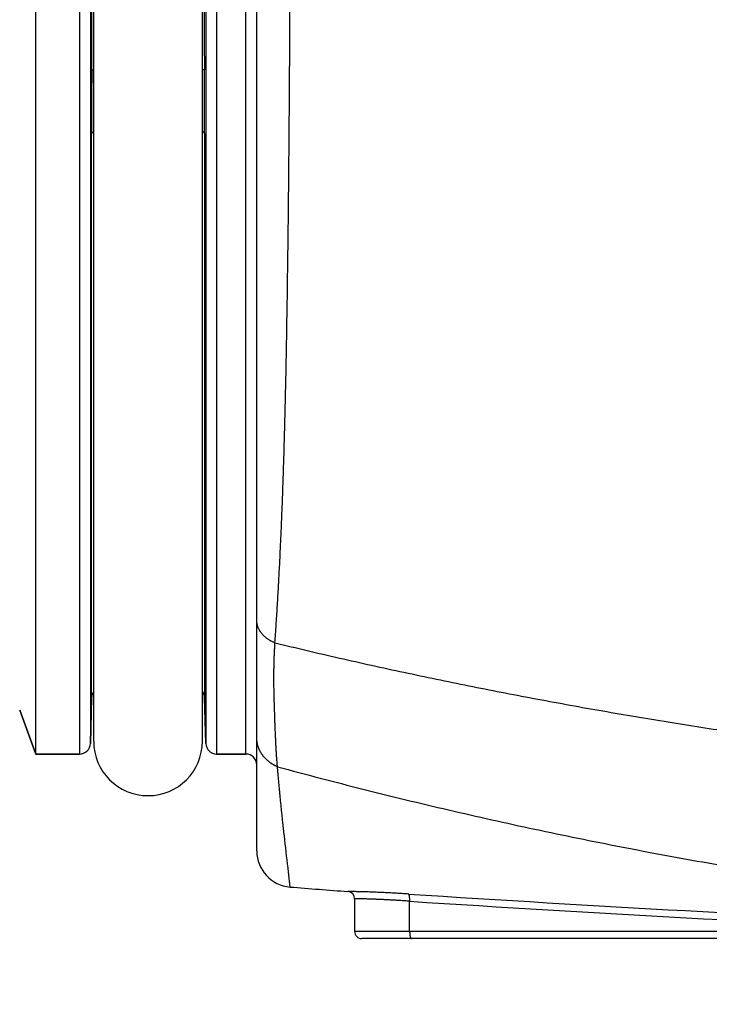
# Model space of a CAD drawing. Header units: millimetres. Extents: x 0 to 1300, y 0 to 891.
# Tile 91 of 148: x 389 to 398, y 464 to 477. Entities that reach past the tile are written whole.
import ezdxf

# ---------------------------------------------------------------- set-up
doc = ezdxf.new("R2010")
doc.units = ezdxf.units.MM
doc.header["$LTSCALE"] = 0.545669
doc.layers.add('NoLayerName_001', color=7, linetype='Continuous')
doc.layers.add('NoLayerName_008', color=7, linetype='Continuous')
doc.styles.get("Standard").update_dxf_attribs({"font": 'txt', "bigfont": 'extfont2'})
doc.dimstyles.get("Standard").update_dxf_attribs({"dimtxt": 2.5, "dimasz": 2.5, "dimexe": 1, "dimexo": 1, "dimtad": 1, "dimdec": 3, "dimzin": 0, "dimdsep": 46, "dimtxsty": 'Standard', "dimcen": 2.5, "dimadec": 3, "dimazin": 0, "dimtfac": 0.75, "dimtdec": 3, "dimtmove": 0, "dimatfit": 3, "dimfxl": 1, "dimarcsym": 0})

# ---------------------------------------------------------------- blocks, each defined once
blk = doc.blocks.new('_OPEN30')
at = {"color": 0, "linetype": 'ByBlock', "lineweight": -2}
for p, q in [((-1, 0.267949), (0, 0)), ((0, 0), (-1, -0.267949)), ((0, 0), (-1, 0))]:
    blk.add_line(p, q, dxfattribs=at)
blk = doc.blocks.new('*D32')
at = {"layer": 'Defpoints', "color": 0}
for p in [(376.05, 468.022), (430, 467.279), (376.05, 447.662)]:
    blk.add_point(p, dxfattribs=at)
at = {"layer": 'NoLayerName_001', "color": 0, "linetype": 'Continuous', "lineweight": 13}
for p, q in [((376.05, 465.022), (376.05, 444.662)), ((430, 464.279), (430, 444.662)), ((425.5, 447.662), (380.55, 447.662))]:
    blk.add_line(p, q, dxfattribs=at)
at = {"layer": 'NoLayerName_001', "color": 0, "lineweight": 13, "xscale": 4.5, "yscale": 4.5, "zscale": 4.5, "rotation": 180}
blk.add_blockref('_OPEN30', (376.05, 447.662), dxfattribs=at)
at = {"layer": 'NoLayerName_001', "color": 0, "lineweight": 13, "xscale": 4.5, "yscale": 4.5, "zscale": 4.5}
blk.add_blockref('_OPEN30', (430, 447.662), dxfattribs=at)
at = {"layer": 'NoLayerName_001', "color": 0, "lineweight": 13, "insert": (403.025, 456.815), "char_height": 10.5, "attachment_point": 5}
blk.add_mtext('\\W0.8000;５４', dxfattribs=at)
blk = doc.blocks.new('*D33')
at = {"layer": 'Defpoints', "color": 0}
for p in [(378.5, 537.5), (600, 535), (378.5, 404.675)]:
    blk.add_point(p, dxfattribs=at)
at = {"layer": 'NoLayerName_001', "color": 0, "linetype": 'Continuous', "lineweight": 13}
for p, q in [((378.5, 534.5), (378.5, 401.675)), ((600, 532), (600, 401.675)), ((595.5, 404.675), (383, 404.675))]:
    blk.add_line(p, q, dxfattribs=at)
at = {"layer": 'NoLayerName_001', "color": 0, "lineweight": 13, "xscale": 4.5, "yscale": 4.5, "zscale": 4.5, "rotation": 180}
blk.add_blockref('_OPEN30', (378.5, 404.675), dxfattribs=at)
at = {"layer": 'NoLayerName_001', "color": 0, "lineweight": 13, "xscale": 4.5, "yscale": 4.5, "zscale": 4.5}
blk.add_blockref('_OPEN30', (600, 404.675), dxfattribs=at)
at = {"layer": 'NoLayerName_001', "color": 0, "lineweight": 13, "insert": (489.25, 413.896), "char_height": 10.5, "attachment_point": 5}
blk.add_mtext('\\W0.8000;２２２', dxfattribs=at)

msp = doc.modelspace()

# ---------------------------------------------------------------- linework, layer by layer
at = {"layer": 'NoLayerName_001', "color": 60, "linetype": 'Continuous', "lineweight": 25}
for p, q in [((392.20006463, 465.81120782), (392.20006463, 491.71484211)), ((389.7539411, 490.05), (389.7539411, 467.15)), ((391.64618816, 490.05), (391.64618816, 467.15)), ((392.05006463, 467.15), (392.05006463, 490.05)), ((389.9038897, 489.90392654), (389.9038897, 467.29607346)), ((389.95006463, 467.325), (389.95006463, 489.875)), ((391.45006463, 467.325), (391.45006463, 489.875)), ((391.49623957, 489.90392654), (391.49623957, 467.29607346)), ((389.92267257, 476.60074152), (389.95006463, 476.60060606)), ((391.47745635, 476.60074152), (391.45006463, 476.60060606)), ((389.92046154, 467.92892654), (389.92046154, 475.71990657)), ((391.47966772, 475.71990657), (391.47966772, 467.92892654)), ((389.92046154, 467.92892654), (389.9038897, 467.29607346)), ((391.49623957, 467.29607346), (391.47966772, 467.92892654)), ((389.15006463, 467.15), (388.92895272, 467.7575)), ((389.7539411, 467.15), (389.15006463, 467.15)), ((392.05006463, 467.15), (391.64618816, 467.15)), ((393.55006463, 465.15086846), (393.55006463, 464.7)), ((394.30926035, 464.7), (394.30926035, 465.11684753)), ((401.96309314, 464.7), (393.55006463, 464.7)), ((427.05006463, 464.6), (393.65006472, 464.6))]:
    msp.add_line(p, q, dxfattribs=at)
for centre, radius, start, end in [((-14.26371365, 478.6), 404.1913308, 359.7165957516, 0.2834042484), ((795.6638427, 478.6), 404.19133058, 179.7165957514, 180.2834042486), ((567.4759318, 475.7146232), 177.55547034, 179.7140552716, 179.9982950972), ((211.28163124, 475.70798977), 180.19803688, 0.0037890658, 0.2838605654), ((390.07041014, 467.925), 0.15, 143.538251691, 178.500000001), ((391.32971913, 467.925), 0.15, 1.499999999, 36.461747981), ((389.7539411, 467.3), 0.15, 270, 358.5), ((390.70006463, 467.325), 0.75, 180, 0), ((391.64618816, 467.3), 0.15, 181.499999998, 270), ((392.05006463, 467), 0.15, 0.000000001, 90), ((392.70006463, 465.81120824), 0.5, 180.00004922, 265.436742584), ((410.54254734, 689.3655811), 224.76527151, 265.4367409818, 265.6406223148), ((393.45007767, 465.15086956), 0.09999882, 359.999370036, 85.648017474), ((416.93219781, 810.56053051), 346.08538773, 266.2493083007, 267.5178373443), ((416.97856628, 810.85991463), 346.48544829, 266.2486620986, 267.5122932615), ((393.65006463, 464.7), 0.1, 180, 270.000055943)]:
    msp.add_arc(centre, radius, start, end, dxfattribs=at)
for points, knots in [([(392.45099827, 468.68405384), (392.45649824, 468.76653562), (392.46773799, 468.93148403), (392.48315893, 469.1790014), (392.49768903, 469.42657263), (392.51115143, 469.67420437), (392.52356186, 469.92189058), (392.53497241, 470.16962475), (392.54545103, 470.41740021), (392.55506134, 470.66521074), (392.56386856, 470.91305055), (392.57193522, 471.16091494), (392.57932207, 471.40880022), (392.5860904, 471.65670312), (392.59230091, 471.90462045), (392.59992118, 472.2351921), (392.60832437, 472.6484312), (392.61695799, 473.14434453), (392.62450523, 473.64027516), (392.63219686, 474.21887678), (392.64050237, 474.96281444), (392.64850249, 475.8720941), (392.65486605, 476.78138681), (392.65873314, 477.60802601), (392.66017122, 478.18667739), (392.66023608, 478.51733549), (392.66027595, 478.6)], [0, 0, 0, 0, 0.2479948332, 0.495991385, 0.7439884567, 0.9919851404, 1.2399811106, 1.4879771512, 1.7359736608, 1.9839703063, 2.2319661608, 2.4799612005, 2.7279561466, 2.9759512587, 3.2239463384, 3.4719409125, 3.9679291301, 4.4639174, 4.9599049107, 5.4558922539, 6.1998747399, 7.1918547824, 8.1838348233, 8.9278173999, 9.6717980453, 9.9197916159, 9.9197916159, 9.9197916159, 9.9197916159]), ([(389.92046154, 475.71990657), (389.92057454, 475.72051943), (389.92072739, 475.72176177), (389.92139742, 475.72352891), (389.92227502, 475.72521309), (389.92336921, 475.7268082), (389.92462664, 475.72831771), (389.92601229, 475.72974174), (389.92748698, 475.73108013), (389.92901536, 475.73233657), (389.93057631, 475.73351446), (389.93216436, 475.73461415), (389.9337772, 475.73564202), (389.93541328, 475.73660419), (389.93707099, 475.73750693), (389.93874874, 475.73835646), (389.94044491, 475.73915905), (389.94215796, 475.73992088), (389.94388626, 475.74064834), (389.94562844, 475.74134708), (389.94738216, 475.74202543), (389.94855838, 475.7424624), (389.94914643, 475.7426831)], [0, 0, 0, 0, 0.001869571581, 0.003736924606, 0.005629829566, 0.007560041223, 0.009526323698, 0.011517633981, 0.013515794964, 0.015497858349, 0.017451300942, 0.019380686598, 0.021291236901, 0.023187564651, 0.025073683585, 0.02695303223, 0.028828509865, 0.030702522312, 0.032577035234, 0.034453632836, 0.036333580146, 0.038217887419, 0.038217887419, 0.038217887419, 0.038217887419]), ([(391.47966772, 475.71990657), (391.47955473, 475.72051943), (391.47940188, 475.72176177), (391.47873185, 475.72352891), (391.47785425, 475.72521309), (391.47676006, 475.72680819), (391.47550263, 475.72831771), (391.47411698, 475.72974174), (391.4726423, 475.73108013), (391.47111391, 475.73233656), (391.46955297, 475.73351446), (391.46796492, 475.73461415), (391.46635208, 475.73564201), (391.46471599, 475.73660418), (391.46305828, 475.73750692), (391.46138054, 475.73835646), (391.45968437, 475.73915905), (391.45797132, 475.73992088), (391.45624302, 475.74064833), (391.45450084, 475.74134707), (391.45274713, 475.74202542), (391.45157091, 475.74246239), (391.45098286, 475.7426831)], [0, 0, 0, 0, 0.001869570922, 0.003736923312, 0.005629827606, 0.007560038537, 0.009526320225, 0.011517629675, 0.013515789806, 0.015497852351, 0.017451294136, 0.019380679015, 0.021291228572, 0.023187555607, 0.025073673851, 0.026953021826, 0.028828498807, 0.030702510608, 0.032577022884, 0.034453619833, 0.036333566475, 0.038217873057, 0.038217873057, 0.038217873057, 0.038217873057]), ([(392.45099827, 468.68405384), (392.44668546, 468.68588953), (392.4380223, 468.68948377), (392.42522817, 468.69534866), (392.41256389, 468.70150437), (392.40006566, 468.70800462), (392.38774269, 468.71483901), (392.37561144, 468.72201434), (392.36368639, 468.72953276), (392.35198276, 468.73739777), (392.34051643, 468.7456111), (392.32930731, 468.75417555), (392.31837904, 468.76309435), (392.30775603, 468.77236958), (392.29746278, 468.78200345), (392.28752382, 468.7919981), (392.27796368, 468.80235573), (392.26880725, 468.81307809), (392.26008206, 468.82416363), (392.25181699, 468.83560458), (392.24404414, 468.84738924), (392.23679667, 468.85950483), (392.23010773, 468.87193849), (392.22401071, 468.88467746), (392.21853848, 468.89770826), (392.2137288, 468.91101245), (392.20960275, 468.92455571), (392.2061811, 468.93829506), (392.20347579, 468.95218516), (392.20154151, 468.96618129), (392.20027248, 468.98023572), (392.20019797, 468.98963062), (392.20006463, 468.99431855)], [0, 0, 0, 0, 0.01406167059, 0.02813452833, 0.04221535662, 0.05630163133, 0.07039156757, 0.08448416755, 0.09857926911, 0.11267759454, 0.12678052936, 0.14088611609, 0.15499022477, 0.16909024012, 0.18318529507, 0.19727640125, 0.21136657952, 0.22546098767, 0.23956544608, 0.25367710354, 0.26779079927, 0.28190387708, 0.29601646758, 0.31013175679, 0.32425625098, 0.33839844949, 0.35255403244, 0.36671076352, 0.38085749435, 0.39498478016, 0.40908540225, 0.42315490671, 0.42315490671, 0.42315490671, 0.42315490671]), ([(392.4851374, 466.97430833), (392.48354034, 466.99325327), (392.48021836, 467.03113297), (392.47600243, 467.08801599), (392.4721646, 467.14492692), (392.46872845, 467.20186658), (392.4656066, 467.25882623), (392.46274288, 467.3157998), (392.46006728, 467.37278092), (392.45753746, 467.42976612), (392.45514812, 467.48675492), (392.45288718, 467.54374733), (392.45002855, 467.6197423), (392.44672939, 467.71474742), (392.44368656, 467.80976241), (392.4414842, 467.88578313), (392.43999997, 467.94280376), (392.4387204, 467.99982903), (392.43768643, 468.05685908), (392.43693819, 468.11389402), (392.43651517, 468.17093394), (392.43646029, 468.22797825), (392.43680125, 468.28502467), (392.43754344, 468.34206958), (392.43869606, 468.39910857), (392.44026891, 468.45613708), (392.44226552, 468.51315094), (392.44471396, 468.57014453), (392.44755039, 468.6271177), (392.44988626, 468.66507367), (392.45099854, 468.68405418)], [0, 0, 0, 0, 0.0570364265, 0.1140734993, 0.1711132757, 0.2281563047, 0.2852018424, 0.3422480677, 0.3992923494, 0.4563333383, 0.5133718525, 0.5704087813, 0.6274449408, 0.7415178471, 0.8555954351, 0.9126355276, 0.9696754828, 1.0267149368, 1.0837539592, 1.1407931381, 1.1978336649, 1.2548773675, 1.3119248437, 1.3689745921, 1.42602514, 1.483075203, 1.5401236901, 1.5971697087, 1.6542125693, 1.7112517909, 1.7112517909, 1.7112517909, 1.7112517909]), ([(392.45099863, 468.68405429), (392.74717685, 468.61462014), (393.33894721, 468.47298426), (394.23048612, 468.27705247), (395.12423898, 468.09092346), (396.02045835, 467.91634072), (396.91886114, 467.7527845), (397.81930783, 467.60034163), (398.72162042, 467.45893638), (399.62563124, 467.32853667), (400.5311698, 467.20909834), (401.43806951, 467.10058152), (402.34617353, 467.00293889), (403.25533259, 466.91607758), (404.16540764, 466.83990625), (405.0762609, 466.77433525), (405.9877546, 466.71926486), (406.89975106, 466.67463376), (407.81211224, 466.64023718), (408.72470142, 466.6164057), (409.63737698, 466.60147231), (410.24585736, 466.60130638), (410.55006422, 466.6)], [0, 0, 0, 0, 0.9126246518, 1.8254013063, 2.7383187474, 3.6513628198, 4.5645165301, 5.4777601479, 6.3910713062, 7.3044251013, 8.2177941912, 9.1311489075, 10.0444661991, 10.9577444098, 11.870982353, 12.7841752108, 13.6973146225, 14.6103887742, 15.5233824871, 16.4362773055, 17.3490515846, 18.2616805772, 18.2616805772, 18.2616805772, 18.2616805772]), ([(392.27727975, 467.13723166), (392.27489424, 467.1406737), (392.27004615, 467.14751096), (392.26321745, 467.15807619), (392.25665859, 467.16882263), (392.250426, 467.17977375), (392.2445156, 467.19091064), (392.23893952, 467.20222577), (392.23370557, 467.21370856), (392.22882269, 467.22534923), (392.22429958, 467.23713781), (392.22014492, 467.24906425), (392.216368, 467.26111784), (392.21297274, 467.27328518), (392.20996268, 467.28555209), (392.20734172, 467.29790429), (392.20511325, 467.31032746), (392.20328231, 467.32280731), (392.20184794, 467.33532948), (392.20083148, 467.34787987), (392.20017126, 467.36044344), (392.20013366, 467.36882513), (392.20006463, 467.3730123)], [0, 0, 0, 0, 0.01256363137, 0.02514122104, 0.03773055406, 0.05032956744, 0.06293639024, 0.07554938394, 0.08816718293, 0.10078873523, 0.11341334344, 0.12604070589, 0.13867063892, 0.15130148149, 0.16393096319, 0.17655681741, 0.18917683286, 0.20178890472, 0.21439108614, 0.22698164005, 0.23955909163, 0.25212228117, 0.25212228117, 0.25212228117, 0.25212228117]), ([(392.4851374, 466.97430833), (392.48106172, 466.97608323), (392.47287346, 466.97955879), (392.46078847, 466.98522845), (392.44882684, 466.99117125), (392.43702001, 466.99743403), (392.42537258, 467.00400127), (392.41389636, 467.01087419), (392.40260123, 467.01804954), (392.39149759, 467.02552524), (392.38059569, 467.03329892), (392.36990592, 467.04136818), (392.35943948, 467.04973012), (392.34920744, 467.05837956), (392.33922152, 467.06731046), (392.32949389, 467.07651669), (392.32003631, 467.08599186), (392.31086187, 467.09573054), (392.30197885, 467.10572378), (392.2934134, 467.11597569), (392.2851251, 467.12644172), (392.27992067, 467.13365601), (392.27727975, 467.13723166)], [0, 0, 0, 0, 0.01333615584, 0.02668306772, 0.04003912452, 0.05340287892, 0.06677307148, 0.08014865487, 0.09352881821, 0.10691301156, 0.12030097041, 0.13369274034, 0.14708832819, 0.16048560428, 0.17388170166, 0.18727402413, 0.20066028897, 0.21403856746, 0.22740732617, 0.24076546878, 0.25411237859, 0.26744796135, 0.26744796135, 0.26744796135, 0.26744796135]), ([(392.48513753, 466.97430856), (392.68127428, 466.92189999), (393.07321394, 466.81576141), (393.66323231, 466.66445437), (394.25447027, 466.51787339), (394.84709676, 466.37687767), (395.44099057, 466.24124714), (396.03610829, 466.11105106), (396.63238569, 465.98628073), (397.22976682, 465.86694939), (397.82819667, 465.75305554), (398.42762363, 465.64459214), (399.02799818, 465.54155271), (399.62927081, 465.44393053), (400.23139201, 465.35171895), (400.83431226, 465.26491122), (401.43798235, 465.18350086), (402.04235374, 465.10748023), (402.64737781, 465.03683234), (403.25300684, 464.97154081), (403.85919325, 464.91158906), (404.46588943, 464.85696055), (405.07304781, 464.80763877), (405.6806207, 464.76360698), (406.2885597, 464.72484942), (406.89681445, 464.69134491), (407.50533304, 464.66306278), (408.11406307, 464.63999296), (408.72295191, 464.62205215), (409.33194769, 464.60942937), (409.94099572, 464.60129776), (410.34704891, 464.60084671), (410.55006463, 464.6)], [0, 0, 0, 0, 0.6090538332, 1.2181525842, 1.8272873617, 2.4364490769, 3.0456284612, 3.6548160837, 4.2640023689, 4.8731780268, 5.4823404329, 6.0914922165, 6.7006357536, 7.3097730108, 7.9189055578, 8.5280345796, 9.1371608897, 9.7462856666, 10.3554116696, 10.9645414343, 11.5736769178, 12.1828195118, 12.7919700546, 13.4011288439, 14.010295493, 14.6194667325, 15.2286368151, 15.8377992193, 16.4469467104, 17.0560713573, 17.6651645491, 18.2742170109, 18.2742170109, 18.2742170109, 18.2742170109]), ([(392.66028479, 465.31279319), (392.65958281, 465.32018463), (392.65824399, 465.33497756), (392.65584306, 465.35712521), (392.6536666, 465.37929671), (392.65049506, 465.40882907), (392.64645191, 465.44573746), (392.63986164, 465.50477745), (392.61791538, 465.69659562), (392.59346334, 465.90307544), (392.57025301, 466.10969737), (392.56129817, 466.19088857), (392.55330292, 466.26471469), (392.54622566, 466.33117097), (392.53927371, 466.3976405), (392.53245371, 466.46412374), (392.52577228, 466.53062113), (392.51923638, 466.59713311), (392.51285162, 466.6636599), (392.50661996, 466.73020128), (392.50054213, 466.79675687), (392.49462551, 466.86332683), (392.48949353, 466.92251119), (392.48638803, 466.95951002), (392.48513767, 466.97430883)], [0, 0, 0, 0, 0.0222740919, 0.0445588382, 0.06683042, 0.0891078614, 0.1336646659, 0.1782181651, 0.2673276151, 0.7128728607, 0.8019820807, 0.8910913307, 0.9579233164, 1.02475535, 1.0915874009, 1.1584194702, 1.225251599, 1.2920838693, 1.3589163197, 1.4257488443, 1.4925813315, 1.5594136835, 1.626245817, 1.6708004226, 1.6708004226, 1.6708004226, 1.6708004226]), ([(394.29296087, 465.21640559), (394.28059995, 465.21720176), (394.25587905, 465.21881043), (394.21879136, 465.2211254), (394.18169977, 465.22337945), (394.14460371, 465.22556039), (394.10750345, 465.2276692), (394.07039905, 465.22970335), (394.0332906, 465.23166124), (393.9961782, 465.23354103), (393.95906195, 465.23534096), (393.92194194, 465.23705918), (393.88481817, 465.23869198), (393.84769065, 465.24023581), (393.81055939, 465.24168673), (393.77342451, 465.24304218), (393.73628649, 465.24430874), (393.69914575, 465.24549075), (393.66819325, 465.24641338), (393.64342967, 465.24709543), (393.624856, 465.24757293), (393.60628116, 465.24800985), (393.57532131, 465.24866766), (393.53816628, 465.24920721), (393.49482771, 465.25041392), (393.47005315, 465.25047155), (393.45766587, 465.25057937)], [0, 0, 0, 0, 0.03715962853, 0.07431949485, 0.11147951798, 0.14863962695, 0.18579976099, 0.2229598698, 0.26011991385, 0.2972798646, 0.33443970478, 0.37159942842, 0.40875904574, 0.44591859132, 0.48307812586, 0.52023770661, 0.55739730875, 0.59455685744, 0.63171626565, 0.65029596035, 0.66887572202, 0.68745564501, 0.70603585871, 0.76177602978, 0.79893189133, 0.83609516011, 0.83609516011, 0.83609516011, 0.83609516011]), ([(394.30926575, 465.11684754), (394.30933189, 465.11799489), (394.30947074, 465.12028859), (394.30963934, 465.12373066), (394.30978287, 465.12717273), (394.30989616, 465.13061567), (394.30997938, 465.13406006), (394.31003125, 465.13750654), (394.31005088, 465.14095573), (394.31003729, 465.14440827), (394.30998952, 465.14786479), (394.30990658, 465.15132589), (394.30978758, 465.15479154), (394.30963144, 465.15826019), (394.30943672, 465.16172871), (394.30920205, 465.16519311), (394.30892605, 465.16864932), (394.30860735, 465.17209327), (394.30824455, 465.17552088), (394.30783637, 465.17892812), (394.30738113, 465.18231088), (394.30687828, 465.18566727), (394.30632043, 465.18900117), (394.30567606, 465.19231959), (394.30491603, 465.19563464), (394.30400959, 465.19895809), (394.30292901, 465.20230404), (394.30163727, 465.20567304), (394.30016469, 465.20904817), (394.29837313, 465.21219227), (394.29613409, 465.21503938), (394.29394563, 465.21587431), (394.29296087, 465.21640559)], [0, 0, 0, 0, 0.00344777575, 0.00689363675, 0.01033838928, 0.01378286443, 0.01722791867, 0.02067443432, 0.02412332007, 0.02757551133, 0.03103197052, 0.03449368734, 0.03796162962, 0.04143485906, 0.04490995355, 0.04838337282, 0.05185163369, 0.05531131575, 0.0587590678, 0.06219161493, 0.06560576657, 0.06899845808, 0.07237278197, 0.07574577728, 0.0791382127, 0.08257342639, 0.08607764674, 0.089680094, 0.09340023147, 0.09709432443, 0.10058398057, 0.10394078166, 0.10394078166, 0.10394078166, 0.10394078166]), ([(394.30926035, 465.11684753), (394.2975962, 465.11767347), (394.27426913, 465.11934313), (394.239271, 465.12174088), (394.20426837, 465.12407237), (394.16926052, 465.12632431), (394.13424772, 465.12849785), (394.09922998, 465.13059011), (394.06420737, 465.13259907), (394.02917994, 465.13452247), (393.99414778, 465.13635815), (393.96300397, 465.13790977), (393.93575023, 465.13920721), (393.91238794, 465.14027719), (393.88902377, 465.14130424), (393.86565776, 465.1422875), (393.84228995, 465.14322633), (393.81892034, 465.14412032), (393.79554896, 465.14496905), (393.77217581, 465.14577206), (393.74880099, 465.14652912), (393.72542467, 465.14723842), (393.70204713, 465.14789583), (393.67866868, 465.14850142), (393.65139102, 465.14913049), (393.62800978, 465.14965118), (393.6085252, 465.15001431), (393.59683503, 465.15017704), (393.5851387, 465.15030351), (393.57345271, 465.15075654), (393.56175507, 465.15055944), (393.55396511, 465.15079609), (393.55006463, 465.15086846)], [0, 0, 0, 0, 0.0350800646, 0.07016020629, 0.10524038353, 0.14032056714, 0.17540074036, 0.21048089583, 0.24556103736, 0.28064118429, 0.31572137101, 0.35080159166, 0.37418839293, 0.39757516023, 0.42096188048, 0.44434854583, 0.46773517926, 0.49112183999, 0.51450859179, 0.53789550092, 0.56128262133, 0.58466978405, 0.60805665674, 0.63144292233, 0.6548285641, 0.68991136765, 0.70160395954, 0.71329227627, 0.7249852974, 0.73669444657, 0.7483678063, 0.76007124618, 0.76007124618, 0.76007124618, 0.76007124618]), ([(394.30926035, 464.7), (394.30926471, 464.69882097), (394.30926686, 464.69646364), (394.30930943, 464.69292869), (394.3093776, 464.68939552), (394.30947709, 464.68586348), (394.30960842, 464.68233192), (394.30977351, 464.67880018), (394.3099739, 464.67526759), (394.31021122, 464.67173352), (394.31048709, 464.66819731), (394.31080311, 464.66465829), (394.31116093, 464.66111633), (394.31156159, 464.65757297), (394.31200431, 464.65403136), (394.31248837, 464.65049606), (394.31301297, 464.64697175), (394.31357733, 464.64346311), (394.31418068, 464.63997485), (394.31482227, 464.63651166), (394.31550113, 464.63307818), (394.31621742, 464.62967829), (394.3169695, 464.62630806), (394.31780158, 464.62296387), (394.31876437, 464.61963584), (394.31990835, 464.61631302), (394.32128229, 464.61298196), (394.32294192, 464.60964309), (394.32487587, 464.60630841), (394.32711864, 464.60326855), (394.3298268, 464.60057911), (394.33224898, 464.60030326), (394.33334078, 464.6)], [0, 0, 0, 0, 0.00353709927, 0.00707194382, 0.01060542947, 0.01413849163, 0.01767210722, 0.02120729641, 0.02474512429, 0.02828670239, 0.03183318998, 0.03538579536, 0.03894577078, 0.0425128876, 0.04608339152, 0.04965302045, 0.05321750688, 0.05677258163, 0.06031397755, 0.06383743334, 0.0673386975, 0.07081353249, 0.07426078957, 0.07769760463, 0.08115044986, 0.08465071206, 0.08823582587, 0.09194977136, 0.09583803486, 0.09975249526, 0.10338045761, 0.10677987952, 0.10677987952, 0.10677987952, 0.10677987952])]:
    msp.add_open_spline(points, degree=3, knots=knots, dxfattribs=at)
at = {"layer": 'NoLayerName_008', "color": 60, "linetype": 'Continuous', "lineweight": 25}
for p, q in [((389.15006463, 467.15), (389.15006463, 490.05)), ((389.9038897, 467.29607346), (389.92046154, 467.92892654)), ((391.47966772, 467.92892654), (391.49623957, 467.29607346)), ((388.92895272, 467.7575), (389.15006463, 467.15)), ((389.15006463, 467.15), (389.7539411, 467.15)), ((391.64618816, 467.15), (392.05006463, 467.15))]:
    msp.add_line(p, q, dxfattribs=at)

# ---------------------------------------------------------------- dimensions: what is measured, and where the dimension line sits
at = {"layer": 'NoLayerName_001', "color": 3, "linetype": 'Continuous', "lineweight": 13}
for base, p1, p2, text, picture, middle in [((378.5, 404.67462069), (600, 535), (378.5, 537.5), '\\W0.8000;２２２', '*D33', (489.25, 404.67462069)), ((376.05006463, 447.66223708), (430.00006463, 467.27940772), (376.05006463, 468.02198512), '\\W0.8000;５４', '*D32', (403.02506463, 447.66223708))]:
    dim = msp.add_linear_dim(base=base, p1=p1, p2=p2, angle=180, text=text, dimstyle='Standard', override={"dimtxt": 10.5, "dimasz": 4.5, "dimexe": 3, "dimexo": 3, "dimgap": 3, "dimzin": 8, "dimblk": 'OPEN30', "dimclrd": 0, "dimclre": 0, "dimclrt": 0, "dimtp": 0, "dimtm": 0, "dimlwd": 13, "dimlwe": 13}, dxfattribs=at)
    dim.commit()
    dim.dimension.update_dxf_attribs({"geometry": picture, "text_midpoint": middle, "dimtype": 160})

doc.saveas('drawing.dxf')
